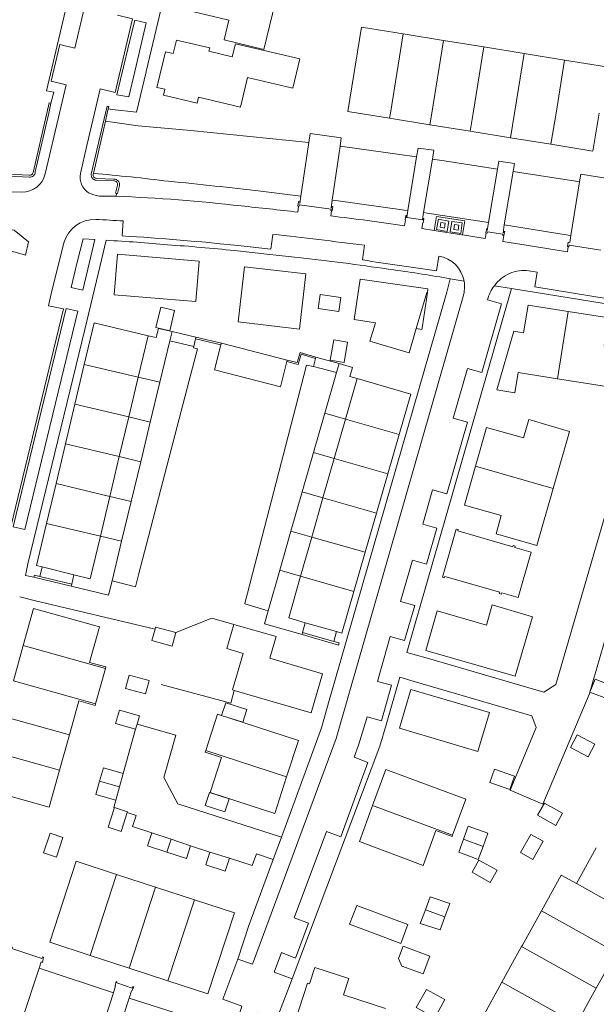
# Model space of a CAD drawing. Header units: metres. Extents: x 89500 to 94494, y 464000 to 469000.
# Tile 8 of 61: x 90622 to 90706, y 465369 to 465514. Entities that reach past the tile are written whole.
import ezdxf

# ---------------------------------------------------------------- set-up
doc = ezdxf.new("R2010")
doc.units = ezdxf.units.M
for name, color, linetype, lineweight in [('B01', 251, 'Continuous', 15), ('B02', 251, 'Continuous', 15), ('B04', 251, 'Continuous', 15), ('B07', 251, 'Continuous', 15), ('B17', 251, 'Continuous', 15), ('Q06', 251, 'Continuous', 15), ('Q19', 251, 'Continuous', 15), ('T01', 251, 'Continuous', 15), ('T03', 251, 'Continuous', 15), ('T05', 251, 'Continuous', 15), ('V00', 251, 'Continuous', 15), ('V02', 251, 'Continuous', 15)]:
    doc.layers.add(name, color=color, linetype=linetype, lineweight=lineweight)

msp = doc.modelspace()

# ---------------------------------------------------------------- linework, layer by layer
at = {"layer": 'B01'}
for points in [[(90657.647, 465509.349), (90659.71, 465518.044)], [(90652.487, 465513.633), (90646.144, 465515.136), (90646.578, 465516.942)], [(90651.795, 465510.737), (90652.487, 465513.633)], [(90678.105, 465511.623), (90671.956, 465512.618), (90669.947, 465500.245)], [(90644.332, 465508.752), (90644.793, 465510.706)], [(90644.793, 465510.706), (90649.69, 465509.571)], [(90651.795, 465510.737), (90657.647, 465509.349)], [(90684.028, 465510.664), (90678.105, 465511.623)], [(90689.951, 465509.706), (90684.028, 465510.664)], [(90643.204, 465509.009), (90641.917, 465503.752), (90643.1, 465503.489)], [(90643.204, 465509.009), (90644.332, 465508.752)], [(90649.69, 465509.571), (90649.573, 465509.08)], [(90649.573, 465509.08), (90653, 465508.264)], [(90653, 465508.264), (90653.451, 465510.181)], [(90662.922, 465507.944), (90653.451, 465510.181)], [(90695.874, 465508.747), (90689.951, 465509.706)], [(90661.909, 465503.651), (90662.922, 465507.944)], [(90701.797, 465507.788), (90695.874, 465508.747)], [(90707.964, 465506.79), (90701.797, 465507.788)], [(90654.218, 465500.88), (90655.228, 465505.209)], [(90661.909, 465503.651), (90655.228, 465505.209)], [(90643.1, 465503.489), (90642.895, 465502.623), (90647.816, 465501.477)], [(90647.816, 465501.477), (90648.014, 465502.327)], [(90648.014, 465502.327), (90654.218, 465500.88)], [(90669.947, 465500.245), (90671.461, 465500)], [(90671.461, 465500), (90676.102, 465499.249)], [(90676.102, 465499.249), (90682.025, 465498.291)], [(90706.856, 465500), (90705.945, 465494.42)], [(90682.025, 465498.291), (90687.948, 465497.332)], [(90687.948, 465497.332), (90693.871, 465496.374)], [(90693.871, 465496.374), (90699.794, 465495.415)], [(90699.794, 465495.415), (90705.945, 465494.42)], [(90635.664, 465473.289), (90636.147, 465479.265), (90648.138, 465478.276), (90647.647, 465472.321), (90635.664, 465473.289)], [(90662.848, 465468.282), (90653.872, 465469.323), (90654.789, 465477.424), (90663.79, 465476.405), (90662.848, 465468.282)], [(90670.899, 465469.688), (90671.773, 465475.633)], [(90671.773, 465475.633), (90681.727, 465474.177)], [(90681.642, 465473.652), (90681.727, 465474.177)], [(90679.991, 465468.36), (90681.54, 465473.65), (90681.642, 465473.652)], [(90696.431, 465471.791), (90695.781, 465467.748), (90694.337, 465467.967), (90691.847, 465459.356)], [(90702.321, 465470.861), (90696.431, 465471.791)], [(90708.882, 465459.713), (90709.097, 465465.671), (90707.628, 465465.88), (90708.278, 465469.92), (90702.321, 465470.861)], [(90640.632, 465467.312), (90632.714, 465469.186), (90631.267, 465463.091)], [(90642.14, 465468.385), (90641.799, 465467.036), (90640.632, 465467.312)], [(90642.14, 465468.385), (90644.158, 465467.921)], [(90670.899, 465469.688), (90674.024, 465469.219), (90673.209, 465466.505)], [(90673.209, 465466.505), (90678.948, 465464.798), (90679.991, 465468.36)], [(90643.827, 465466.55), (90644.158, 465467.921)], [(90642.36, 465460.47), (90643.827, 465466.55)], [(90631.267, 465463.091), (90629.882, 465457.257)], [(90668.686, 465463.237), (90668.308, 465461.924)], [(90670.658, 465462.648), (90668.686, 465463.237)], [(90670.274, 465461.313), (90670.658, 465462.648)], [(90668.308, 465461.924), (90666.582, 465455.918)], [(90671.314, 465461.014), (90670.274, 465461.313)], [(90694.975, 465461.906), (90694.486, 465458.923)], [(90694.975, 465461.906), (90700.754, 465460.995)], [(90640.953, 465454.637), (90642.36, 465460.47)], [(90679.206, 465458.746), (90671.314, 465461.014)], [(90700.754, 465460.995), (90708.882, 465459.713)], [(90677.49, 465452.786), (90679.206, 465458.746)], [(90691.847, 465459.356), (90694.486, 465458.923)], [(90629.882, 465457.257), (90628.496, 465451.419)], [(90666.582, 465455.918), (90664.925, 465450.152)], [(90639.546, 465448.808), (90640.953, 465454.637)], [(90688.701, 465448.15), (90690.321, 465453.837), (90695.746, 465452.312), (90696.523, 465454.997), (90702.526, 465453.264)], [(90675.83, 465447.02), (90677.49, 465452.786)], [(90700.111, 465444.879), (90702.526, 465453.264)], [(90628.496, 465451.419), (90627.112, 465445.588)], [(90664.925, 465450.152), (90663.268, 465444.385)], [(90638.14, 465442.982), (90639.546, 465448.808)], [(90687.073, 465442.432), (90688.701, 465448.15)], [(90674.17, 465441.254), (90675.83, 465447.02)], [(90627.112, 465445.588), (90625.726, 465439.75)], [(90663.268, 465444.385), (90661.61, 465438.619)], [(90691.732, 465438.236), (90697.701, 465436.515), (90700.111, 465444.879)], [(90636.733, 465437.149), (90638.14, 465442.982)], [(90687.073, 465442.432), (90692.488, 465440.89)], [(90672.515, 465435.506), (90674.17, 465441.254)], [(90691.732, 465438.236), (90692.488, 465440.89)], [(90625.726, 465439.75), (90624.259, 465433.571)], [(90661.61, 465438.619), (90659.958, 465432.87)], [(90683.851, 465431.859), (90685.89, 465438.92)], [(90685.89, 465438.92), (90686.189, 465438.836)], [(90686.189, 465438.836), (90686.133, 465438.635)], [(90694.193, 465436.308), (90686.133, 465438.635)], [(90635.331, 465431.339), (90636.733, 465437.149)], [(90670.856, 465429.741), (90672.515, 465435.506)], [(90696.895, 465435.528), (90694.998, 465428.852), (90692.567, 465429.556)], [(90694.253, 465436.516), (90694.193, 465436.308)], [(90694.253, 465436.516), (90694.559, 465436.426)], [(90694.559, 465436.426), (90694.499, 465436.219)], [(90696.895, 465435.528), (90694.499, 465436.219)], [(90624.259, 465433.571), (90625.065, 465433.372)], [(90625.065, 465433.372), (90629.734, 465432.222)], [(90629.734, 465432.222), (90629.422, 465430.838)], [(90659.958, 465432.87), (90658.268, 465426.924)], [(90629.348, 465430.527), (90634.821, 465429.227), (90635.331, 465431.339)], [(90629.422, 465430.838), (90629.348, 465430.527)], [(90692.262, 465429.645), (90684.219, 465431.975), (90684.159, 465431.769), (90683.851, 465431.859)], [(90669.095, 465423.626), (90670.856, 465429.741)], [(90692.202, 465429.439), (90692.262, 465429.645)], [(90692.202, 465429.439), (90692.505, 465429.344)], [(90692.505, 465429.344), (90692.567, 465429.556)], [(90623.812, 465427.259), (90622.298, 465421.813)], [(90623.812, 465427.259), (90633.471, 465424.56)], [(90658.268, 465426.924), (90657.723, 465425.007)], [(90683.091, 465426.895), (90681.404, 465421.107)], [(90683.091, 465426.895), (90690.312, 465424.804)], [(90691.172, 465427.775), (90690.312, 465424.804)], [(90691.172, 465427.775), (90697.081, 465426.04), (90694.546, 465417.303)], [(90657.723, 465425.007), (90663.234, 465423.425)], [(90663.327, 465423.75), (90663.72, 465425.168)], [(90668.297, 465423.855), (90663.72, 465425.168)], [(90633.471, 465424.56), (90632.028, 465419.337)], [(90659.417, 465423.136), (90653.199, 465424.916), (90652.182, 465421.376)], [(90663.327, 465423.75), (90663.234, 465423.425)], [(90669.095, 465423.626), (90668.297, 465423.855)], [(90659.417, 465423.136), (90658.485, 465419.948)], [(90622.298, 465421.813), (90620.852, 465416.61)], [(90652.182, 465421.376), (90654.605, 465420.668)], [(90653.288, 465415.22), (90653.034, 465415.293), (90654.605, 465420.668)], [(90694.546, 465417.303), (90681.404, 465421.107)], [(90634.426, 465418.674), (90632.028, 465419.337)], [(90658.485, 465419.948), (90666.253, 465417.678), (90664.6, 465411.953)], [(90632.926, 465413.264), (90634.369, 465418.468)], [(90634.369, 465418.468), (90634.426, 465418.674)], [(90664.6, 465411.953), (90653.288, 465415.22)], [(90679.195, 465415.381), (90690.765, 465411.997), (90689.051, 465406.242), (90677.526, 465409.674), (90679.195, 465415.381)], [(90629.079, 465408.727), (90630.46, 465413.691), (90632.861, 465413.029), (90632.926, 465413.264)], [(90649.108, 465406.392), (90650.822, 465411.752)], [(90662.717, 465407.881), (90650.822, 465411.752)], [(90627.632, 465403.524), (90629.079, 465408.727)], [(90662.717, 465407.881), (90660.969, 465402.517)], [(90659.22, 465397.153), (90649.733, 465400.252), (90651.403, 465405.382), (90649.036, 465406.167), (90649.108, 465406.392)], [(90616.452, 465400.779), (90626.121, 465398.09), (90627.632, 465403.524)], [(90673.606, 465398.322), (90675.552, 465403.608)], [(90687.288, 465399.269), (90675.552, 465403.608)], [(90660.969, 465402.517), (90659.22, 465397.153)], [(90687.288, 465399.269), (90685.334, 465393.975)], [(90671.659, 465393.035), (90673.606, 465398.322)], [(90681.03, 465389.522), (90682.908, 465394.651)], [(90685.261, 465393.778), (90682.908, 465394.651)], [(90685.334, 465393.975), (90685.261, 465393.778)], [(90681.03, 465389.522), (90671.659, 465393.035)], [(90703.527, 465386.877), (90706.453, 465392.115)], [(90630.065, 465390.139), (90626.194, 465378.249), (90632.143, 465376.306)], [(90630.065, 465390.139), (90636.013, 465388.201)], [(90636.013, 465388.201), (90641.719, 465386.342)], [(90698.396, 465382.86), (90701.306, 465388.113)], [(90701.306, 465388.113), (90703.527, 465386.877)], [(90641.719, 465386.342), (90647.423, 465384.483)], [(90647.423, 465384.483), (90653.326, 465382.56)], [(90653.326, 465382.56), (90649.422, 465370.661)], [(90695.602, 465377.817), (90698.396, 465382.86)], [(90692.583, 465372.367), (90695.489, 465377.613)], [(90695.489, 465377.613), (90695.602, 465377.817)], [(90632.143, 465376.306), (90637.846, 465374.443)], [(90706.449, 465371.52), (90709.367, 465376.763)], [(90637.846, 465374.443), (90643.55, 465372.579)], [(90664.354, 465372.125), (90665.137, 465374.542)], [(90665.137, 465374.542), (90670.093, 465372.936)], [(90670.093, 465372.936), (90669.329, 465370.536)], [(90643.55, 465372.579), (90649.422, 465370.661)], [(90673.645, 465362.803), (90662.186, 465366.539), (90664.03, 465372.23)], [(90664.03, 465372.23), (90664.354, 465372.125)], [(90689.675, 465367.118), (90692.583, 465372.367)], [(90703.531, 465366.278), (90706.449, 465371.52)], [(90669.329, 465370.536), (90675.498, 465368.544)]]:
    msp.add_lwpolyline(points, dxfattribs=at)
at = {"layer": 'B02'}
for points in [[(90668.663, 465470.87), (90665.6, 465471.287), (90665.897, 465473.341), (90668.94, 465472.901), (90668.663, 465470.87)], [(90641.789, 465468.499), (90642.495, 465471.491), (90644.52, 465471.01), (90643.81, 465468.022), (90641.789, 465468.499)], [(90651.333, 465465.963), (90650.393, 465462.286), (90660.061, 465459.818)], [(90651.392, 465466.195), (90651.333, 465465.963)], [(90661.058, 465463.724), (90651.392, 465466.195)], [(90667.37, 465463.72), (90667.899, 465466.717), (90669.927, 465466.37), (90669.412, 465463.36), (90667.37, 465463.72)], [(90660.061, 465459.818), (90661.001, 465463.502)], [(90661.001, 465463.502), (90661.058, 465463.724)], [(90644.147, 465421.715), (90641.203, 465422.534), (90641.657, 465424.22)], [(90641.657, 465424.22), (90641.738, 465424.52), (90644.705, 465423.721)], [(90644.705, 465423.721), (90644.147, 465421.715)], [(90637.31, 465415.529), (90640.246, 465414.732), (90640.745, 465416.482), (90640.801, 465416.705), (90637.832, 465417.451), (90637.31, 465415.529)], [(90706.278, 465416.888), (90705.521, 465414.969), (90708.382, 465413.87), (90709.112, 465415.77), (90706.278, 465416.888)], [(90654.542, 465410.552), (90651.43, 465411.565), (90652.034, 465413.422), (90655.147, 465412.409), (90654.542, 465410.552)], [(90636.411, 465412.336), (90635.856, 465410.352)], [(90639.354, 465411.518), (90636.411, 465412.336)], [(90639.006, 465410.268), (90639.354, 465411.518)], [(90635.856, 465410.352), (90638.789, 465409.532)], [(90638.789, 465409.532), (90638.801, 465409.529)], [(90638.801, 465409.529), (90639.006, 465410.268)], [(90702.661, 465406.833), (90705.275, 465405.477), (90706.24, 465407.338), (90703.626, 465408.693), (90702.661, 465406.833)], [(90636.984, 465403.051), (90634.058, 465403.874), (90633.503, 465401.9)], [(90691.518, 465403.647), (90694.429, 465402.63), (90693.738, 465400.671), (90690.836, 465401.695), (90691.518, 465403.647)], [(90633.503, 465401.9), (90632.947, 465399.925), (90635.895, 465399.11)], [(90636.44, 465401.081), (90636.984, 465403.051)], [(90635.895, 465399.11), (90636.44, 465401.081)], [(90649.632, 465400.234), (90649.009, 465398.347)], [(90652.523, 465399.295), (90649.632, 465400.234)], [(90651.904, 465397.399), (90652.523, 465399.295)], [(90636.676, 465394.519), (90634.754, 465395.142), (90635.676, 465398.022)], [(90636.676, 465394.519), (90634.754, 465395.142), (90635.676, 465398.022)], [(90635.676, 465398.022), (90637.611, 465397.403), (90637.576, 465397.294)], [(90635.676, 465398.022), (90637.611, 465397.403), (90637.576, 465397.294)], [(90649.009, 465398.347), (90651.904, 465397.399)], [(90700.505, 465395.396), (90697.834, 465396.895), (90698.845, 465398.687), (90701.509, 465397.184), (90700.505, 465395.396)], [(90637.576, 465397.294), (90636.676, 465394.519)], [(90637.576, 465397.294), (90636.676, 465394.519)], [(90689.83, 465392.33), (90690.538, 465394.249), (90687.653, 465395.299), (90686.956, 465393.383)], [(90626.236, 465394.282), (90625.269, 465391.387)], [(90626.236, 465394.282), (90628.134, 465393.651)], [(90628.134, 465393.651), (90627.169, 465390.761)], [(90643.391, 465391.466), (90640.53, 465392.407), (90641.173, 465394.327)], [(90643.391, 465391.466), (90640.53, 465392.407), (90641.173, 465394.327)], [(90641.173, 465394.327), (90644.024, 465393.373)], [(90641.173, 465394.327), (90644.024, 465393.373)], [(90644.024, 465393.373), (90646.874, 465392.418)], [(90644.024, 465393.373), (90646.874, 465392.418)], [(90686.956, 465393.383), (90686.258, 465391.466), (90689.122, 465390.41)], [(90698.631, 465393.089), (90697.145, 465390.415), (90695.34, 465391.425), (90696.831, 465394.089), (90698.631, 465393.089)], [(90646.874, 465392.418), (90646.251, 465390.525)], [(90646.874, 465392.418), (90646.251, 465390.525)], [(90689.122, 465390.41), (90689.83, 465392.33)], [(90625.269, 465391.387), (90627.169, 465390.761)], [(90646.251, 465390.525), (90643.391, 465391.466)], [(90652.566, 465390.599), (90651.958, 465388.666), (90649.087, 465389.599), (90649.704, 465391.499)], [(90652.566, 465390.599), (90651.958, 465388.666), (90649.087, 465389.599), (90649.704, 465391.499)], [(90649.704, 465391.499), (90652.566, 465390.599)], [(90649.704, 465391.499), (90652.566, 465390.599)], [(90691.876, 465388.831), (90690.879, 465387.035), (90688.212, 465388.555), (90689.212, 465390.31), (90691.876, 465388.831)], [(90682.068, 465384.919), (90681.351, 465382.998)], [(90682.068, 465384.919), (90684.926, 465383.916)], [(90671.274, 465383.664), (90670.23, 465380.888)], [(90671.274, 465383.664), (90670.23, 465380.888)], [(90671.274, 465383.664), (90678.781, 465380.878)], [(90671.274, 465383.664), (90678.781, 465380.878)], [(90684.926, 465383.916), (90684.213, 465381.989)], [(90681.351, 465382.998), (90680.6, 465380.984)], [(90684.213, 465381.989), (90683.502, 465380.066)], [(90677.746, 465378.063), (90670.23, 465380.888)], [(90677.746, 465378.063), (90670.23, 465380.888)], [(90678.781, 465380.878), (90677.746, 465378.063)], [(90678.781, 465380.878), (90677.746, 465378.063)], [(90683.502, 465380.066), (90680.6, 465380.984)], [(90678.074, 465377.665), (90677.401, 465375.855), (90677.902, 465374.76), (90681.002, 465373.609), (90682.003, 465376.206), (90678.074, 465377.665)], [(90678.074, 465377.665), (90677.401, 465375.855), (90677.902, 465374.76), (90681.002, 465373.609), (90682.003, 465376.206), (90678.074, 465377.665)], [(90681.494, 465371.325), (90680.02, 465368.654), (90682.714, 465367.168), (90684.188, 465369.839), (90681.494, 465371.325)]]:
    msp.add_lwpolyline(points, dxfattribs=at)
at = {"layer": 'B04'}
for points in [[(90669.006, 465496.366), (90664.415, 465497.014), (90664.22, 465495.682)], [(90668.824, 465495.119), (90669.006, 465496.366)], [(90664.22, 465495.682), (90663.062, 465487.795)], [(90667.67, 465487.219), (90668.824, 465495.119)], [(90680.059, 465493.568), (90680.269, 465494.848), (90682.591, 465494.53), (90682.376, 465493.231)], [(90678.769, 465485.697), (90680.059, 465493.568)], [(90682.376, 465493.231), (90681.08, 465485.387)], [(90694.441, 465492.602), (90692.126, 465492.958), (90691.93, 465491.771)], [(90691.93, 465491.771), (90690.637, 465483.93)], [(90694.244, 465491.413), (90694.441, 465492.602)], [(90692.942, 465483.567), (90694.244, 465491.413)], [(90708.734, 465490.295), (90704.163, 465491.04), (90703.98, 465489.901)], [(90703.98, 465489.901), (90702.715, 465482.019)], [(90663.062, 465487.795), (90662.907, 465486.737)], [(90667.507, 465486.1), (90667.67, 465487.219)], [(90662.734, 465486.328), (90662.639, 465486.352), (90662.735, 465487), (90662.914, 465486.965), (90662.902, 465486.738), (90662.907, 465486.737)], [(90662.823, 465486.305), (90662.734, 465486.328)], [(90662.823, 465486.305), (90662.857, 465486.533)], [(90662.857, 465486.533), (90667.507, 465485.889)], [(90667.507, 465485.889), (90667.474, 465485.651)], [(90667.507, 465486.1), (90667.553, 465486.094), (90667.58, 465486.3), (90667.751, 465486.274), (90667.663, 465485.628), (90667.565, 465485.64)], [(90678.603, 465484.684), (90678.769, 465485.697)], [(90667.565, 465485.64), (90667.474, 465485.651)], [(90678.603, 465484.684), (90680.903, 465484.314)], [(90681.08, 465485.387), (90680.903, 465484.314)], [(90690.36, 465483.028), (90690.249, 465482.407)], [(90690.36, 465483.028), (90690.48, 465483.014), (90690.445, 465482.768)], [(90690.637, 465483.93), (90690.445, 465482.768)], [(90692.751, 465482.411), (90692.942, 465483.567)], [(90690.249, 465482.407), (90690.268, 465482.404)], [(90690.268, 465482.404), (90690.437, 465482.377)], [(90690.47, 465482.564), (90690.437, 465482.377)], [(90690.47, 465482.564), (90692.735, 465482.214)], [(90692.735, 465482.214), (90692.704, 465482.028)], [(90692.849, 465482.012), (90692.704, 465482.028)], [(90692.751, 465482.411), (90692.817, 465482.401), (90692.884, 465482.637), (90692.996, 465482.62), (90692.893, 465482.007), (90692.849, 465482.012)], [(90702.715, 465482.019), (90702.554, 465481.017)], [(90702.324, 465480.398), (90702.232, 465480.428), (90702.342, 465481.051)], [(90702.413, 465480.369), (90702.324, 465480.398)], [(90702.342, 465481.051), (90702.554, 465481.017)], [(90702.413, 465480.369), (90702.453, 465480.596)], [(90702.453, 465480.596), (90707.094, 465479.848)], [(90624.622, 465374.432), (90624.937, 465375.392), (90625.123, 465375.296), (90625.281, 465376.041), (90625.11, 465376.11), (90625.046, 465375.872), (90620.634, 465377.344), (90620.711, 465377.55), (90620.534, 465377.616), (90620.292, 465376.974), (90620.495, 465376.964), (90620.203, 465376.071)], [(90622.158, 465366.915), (90624.622, 465374.432)], [(90637.842, 465370.059), (90638.193, 465371.138), (90638.286, 465371.158), (90638.553, 465371.712), (90638.383, 465371.737), (90638.285, 465371.526), (90636.042, 465372.274), (90636.057, 465372.431), (90635.951, 465372.489), (90635.791, 465371.912), (90635.864, 465371.858), (90635.537, 465370.84)], [(90635.537, 465370.84), (90633.152, 465363.423)], [(90635.457, 465362.716), (90637.842, 465370.059)]]:
    msp.add_lwpolyline(points, dxfattribs=at)
at = {"layer": 'B07'}
for points in [[(90678.105, 465511.623), (90676.224, 465500)], [(90684.028, 465510.664), (90682.302, 465500)], [(90688.38, 465500), (90689.951, 465509.706)], [(90695.874, 465508.747), (90694.458, 465500)], [(90700.536, 465500), (90701.797, 465507.788)], [(90676.224, 465500), (90676.102, 465499.249)], [(90682.302, 465500), (90682.025, 465498.291)], [(90687.948, 465497.332), (90688.38, 465500)], [(90694.458, 465500), (90693.871, 465496.374)], [(90699.794, 465495.415), (90700.536, 465500)], [(90700.754, 465460.995), (90702.321, 465470.861)], [(90639.18, 465461.221), (90631.267, 465463.091)], [(90642.36, 465460.47), (90639.18, 465461.221)], [(90629.882, 465457.257), (90637.79, 465455.385)], [(90637.79, 465455.385), (90640.953, 465454.637)], [(90666.582, 465455.918), (90669.61, 465455.049)], [(90669.61, 465455.049), (90677.49, 465452.786)], [(90636.4, 465449.551), (90628.496, 465451.419)], [(90664.925, 465450.152), (90667.962, 465449.279)], [(90639.546, 465448.808), (90636.4, 465449.551)], [(90667.962, 465449.279), (90675.83, 465447.02)], [(90700.111, 465444.879), (90688.701, 465448.15)], [(90635.01, 465443.722), (90627.112, 465445.588)], [(90666.314, 465443.51), (90663.268, 465444.385)], [(90638.14, 465442.982), (90635.01, 465443.722)], [(90674.17, 465441.254), (90666.314, 465443.51)], [(90633.619, 465437.885), (90625.726, 465439.75)], [(90661.61, 465438.619), (90664.667, 465437.746)], [(90636.733, 465437.149), (90633.619, 465437.885)], [(90664.667, 465437.746), (90672.515, 465435.506)], [(90659.958, 465432.87), (90663.023, 465431.99)], [(90663.023, 465431.99), (90670.856, 465429.741)], [(90622.298, 465421.813), (90634.369, 465418.468)], [(90620.852, 465416.61), (90632.926, 465413.264)], [(90619.406, 465411.407), (90629.079, 465408.727)], [(90617.96, 465406.205), (90627.632, 465403.524)], [(90649.108, 465406.392), (90660.969, 465402.517)], [(90633.503, 465401.9), (90636.44, 465401.081)], [(90685.334, 465393.975), (90673.606, 465398.322)], [(90644.024, 465393.373), (90643.391, 465391.466)], [(90686.956, 465393.383), (90689.83, 465392.33)], [(90636.013, 465388.201), (90632.143, 465376.306)], [(90641.719, 465386.342), (90637.846, 465374.443)], [(90712.285, 465382.005), (90703.527, 465386.877)], [(90647.423, 465384.483), (90643.55, 465372.579)], [(90684.213, 465381.989), (90681.351, 465382.998)], [(90700.601, 465381.638), (90698.396, 465382.86)], [(90700.601, 465381.638), (90709.367, 465376.763)], [(90706.449, 465371.52), (90695.489, 465377.613)], [(90692.583, 465372.367), (90703.531, 465366.278)]]:
    msp.add_lwpolyline(points, dxfattribs=at)
at = {"layer": 'B17'}
for points in [[(90681.642, 465473.652), (90680.912, 465468.759)], [(90680.286, 465468.313), (90679.991, 465468.36)], [(90680.912, 465468.759), (90680.822, 465468.223)], [(90680.822, 465468.223), (90680.286, 465468.313)]]:
    msp.add_lwpolyline(points, dxfattribs=at)
at = {"layer": 'Q06'}
for points in [[(90639.185, 465498.125), (90634.36, 465498.792)], [(90639.185, 465498.125), (90646.906, 465497.448)], [(90664.22, 465495.682), (90646.906, 465497.448)], [(90664.225, 465495.68), (90664.168, 465495.687)], [(90680.059, 465493.568), (90668.824, 465495.119)], [(90668.96, 465495.1), (90668.862, 465495.112)], [(90691.93, 465491.771), (90684.124, 465492.978), (90682.376, 465493.231)], [(90703.98, 465489.901), (90703.108, 465490.042), (90694.244, 465491.413)], [(90657.194, 465488.53), (90663.062, 465487.795)], [(90663.01, 465487.802), (90663.061, 465487.796)], [(90667.67, 465487.219), (90668.218, 465487.151), (90678.265, 465485.765), (90678.769, 465485.697)], [(90681.08, 465485.387), (90681.595, 465485.318), (90690.637, 465483.93)], [(90690.435, 465483.961), (90690.635, 465483.93)], [(90692.942, 465483.567), (90694.141, 465483.379), (90702.309, 465482.089), (90702.715, 465482.019)], [(90635.537, 465370.84), (90624.622, 465374.432)], [(90653.202, 465365.159), (90637.842, 465370.059)]]:
    msp.add_lwpolyline(points, dxfattribs=at)
for points in [[(90632.596, 465491.146, -0.0088001), (90643.644, 465489.989)], [(90643.644, 465489.989, -0.0039863), (90657.194, 465488.53)]]:
    msp.add_lwpolyline(points, format="xyb", dxfattribs=at)
at = {"layer": 'Q19'}
for points in [[(90684.529, 465482.617), (90683.002, 465482.888), (90683.273, 465484.415), (90684.8, 465484.144), (90684.529, 465482.617)], [(90683.498, 465483.245), (90684.135, 465483.115), (90684.277, 465483.824), (90683.642, 465483.951), (90683.498, 465483.245)], [(90686.541, 465482.308), (90684.988, 465482.542), (90685.222, 465484.095), (90686.775, 465483.861), (90686.541, 465482.308)], [(90685.633, 465483.634), (90685.51, 465482.911), (90686.141, 465482.796), (90686.274, 465483.525), (90685.633, 465483.634)], [(90639.18, 465461.221), (90640.632, 465467.312)], [(90637.79, 465455.385), (90639.18, 465461.221)], [(90671.314, 465461.014), (90669.61, 465455.049)], [(90636.4, 465449.551), (90637.79, 465455.385)], [(90669.61, 465455.049), (90667.962, 465449.279)], [(90635.01, 465443.722), (90636.4, 465449.551)], [(90667.962, 465449.279), (90666.314, 465443.51)], [(90633.619, 465437.885), (90635.01, 465443.722)], [(90666.314, 465443.51), (90664.667, 465437.746)], [(90632.129, 465431.632), (90633.619, 465437.885)], [(90664.667, 465437.746), (90663.023, 465431.99)], [(90629.734, 465432.222), (90632.129, 465431.632)], [(90663.023, 465431.99), (90661.275, 465425.869)], [(90663.72, 465425.168), (90661.275, 465425.869)]]:
    msp.add_lwpolyline(points, dxfattribs=at)
at = {"layer": 'T01'}
for points in [[(90625.763, 465500), (90626.103, 465501.48)], [(90626.37, 465501.43), (90626.043, 465500)], [(90626.103, 465501.48), (90626.37, 465501.43)], [(90634.377, 465500), (90634.615, 465501.024), (90634.859, 465500.954)], [(90634.779, 465500.609), (90634.639, 465500)], [(90634.859, 465500.954), (90634.779, 465500.609)], [(90623.754, 465491.249), (90625.763, 465500)], [(90626.043, 465500), (90624.064, 465491.35)], [(90632.287, 465491.027), (90634.377, 465500)], [(90634.36, 465498.792), (90632.596, 465491.146)], [(90634.639, 465500), (90634.36, 465498.792)], [(90623.208, 465490.598), (90620.074, 465490.75)], [(90620.08, 465491.025), (90623.159, 465490.872)], [(90632.596, 465491.146), (90632.558, 465490.98)], [(90633.006, 465490.412), (90635.601, 465490.306)], [(90635.593, 465490.04), (90633.028, 465490.14)], [(90636, 465488.203), (90635.869, 465488.233), (90636.158, 465489.43)], [(90636.428, 465489.359), (90636.135, 465488.173), (90636, 465488.203)], [(90651.392, 465466.195), (90647.64, 465467.09)], [(90651.333, 465465.963), (90647.596, 465466.873)], [(90661.001, 465463.502), (90662.686, 465463.103), (90663.11, 465464.594), (90665.231, 465463.975)], [(90662.971, 465464.862), (90662.542, 465463.363)], [(90665.281, 465464.168), (90662.971, 465464.862)], [(90661.058, 465463.724), (90662.542, 465463.363)], [(90623.929, 465432.143), (90623.855, 465431.832)], [(90623.855, 465431.832), (90629.348, 465430.527)], [(90623.929, 465432.143), (90624.737, 465431.951)], [(90624.737, 465431.951), (90629.422, 465430.838)], [(90667.888, 465422.433), (90663.327, 465423.75)], [(90663.234, 465423.425), (90668.594, 465421.885)], [(90667.888, 465422.433), (90668.682, 465422.19)], [(90668.594, 465421.885), (90668.682, 465422.19)]]:
    msp.add_lwpolyline(points, dxfattribs=at)
for points in [[(90623.159, 465490.872, 0.3793659), (90623.754, 465491.249)], [(90624.064, 465491.35, -0.4285259), (90623.208, 465490.598)], [(90633.028, 465490.14, -0.4273411), (90632.287, 465491.027)], [(90632.558, 465490.98, 0.4038778), (90633.006, 465490.412)], [(90636.158, 465489.43, 0.4748411), (90635.593, 465490.04)], [(90635.601, 465490.306, -0.4870246), (90636.428, 465489.359)]]:
    msp.add_lwpolyline(points, format="xyb", dxfattribs=at)
at = {"layer": 'T03'}
for points in [[(90641.173, 465394.327), (90638.343, 465395.245), (90638.871, 465396.874), (90637.576, 465397.294)], [(90641.173, 465394.327), (90638.343, 465395.245), (90638.871, 465396.874), (90637.576, 465397.294)], [(90649.704, 465391.499), (90646.874, 465392.418)], [(90649.704, 465391.499), (90646.874, 465392.418)], [(90658.985, 465390.409), (90656.529, 465391.241), (90655.897, 465389.527), (90652.566, 465390.599)], [(90658.985, 465390.409), (90656.529, 465391.241), (90655.897, 465389.527), (90652.566, 465390.599)]]:
    msp.add_lwpolyline(points, dxfattribs=at)
at = {"layer": 'T05'}
msp.add_lwpolyline([(90642.56, 465416.085), (90652.768, 465413.348), (90653.288, 465415.22)], dxfattribs=at)
at = {"layer": 'V00'}
for points in [[(90647.64, 465467.09), (90644.158, 465467.921)], [(90647.596, 465466.873), (90647.64, 465467.09)], [(90643.827, 465466.55), (90647.367, 465465.742)], [(90647.367, 465465.742), (90647.596, 465466.873)], [(90665.281, 465464.168), (90665.231, 465463.975)], [(90668.686, 465463.237), (90665.281, 465464.168)], [(90665.231, 465463.975), (90664.927, 465462.795)], [(90664.927, 465462.795), (90668.308, 465461.924)], [(90624.737, 465431.951), (90625.065, 465433.372)], [(90667.888, 465422.433), (90668.297, 465423.855)]]:
    msp.add_lwpolyline(points, dxfattribs=at)
at = {"layer": 'V02'}
for points in [[(90647.364, 465556.873), (90651.806, 465557.198), (90649.46, 465545.182), (90645.767, 465528.982), (90640.348, 465506.096)], [(90629.109, 465517.672), (90625.719, 465503.27), (90626.775, 465503.049), (90626.37, 465501.43)], [(90629.873, 465509.548), (90631.487, 465516.38)], [(90633.607, 465503.565), (90635.815, 465503.03), (90638.361, 465513.842), (90636.143, 465514.354)], [(90640.367, 465513.254), (90638.68, 465513.637), (90637.664, 465509.435)], [(90638.88, 465506.957), (90640.367, 465513.254)], [(90629.873, 465509.548), (90627.659, 465510.091), (90626.373, 465504.675), (90628.597, 465504.146)], [(90638.88, 465506.957), (90637.803, 465502.401), (90636.059, 465502.673), (90637.664, 465509.435)], [(90634.779, 465500.609), (90635.358, 465500.512), (90638.952, 465500.127), (90640.344, 465506.053)], [(90627.617, 465500), (90628.597, 465504.146)], [(90633.607, 465503.565), (90632.763, 465500)], [(90625.506, 465491.064), (90627.617, 465500)], [(90632.763, 465500), (90631.631, 465495.218), (90630.683, 465491.12)], [(90619.019, 465488.508), (90619.078, 465488.502), (90622.102, 465488.388)], [(90633.43, 465487.795), (90635.92, 465487.778)], [(90635.92, 465487.778), (90636, 465488.203)], [(90662.605, 465485.453), (90662.734, 465486.328)], [(90667.565, 465485.64), (90667.455, 465484.902)], [(90678.283, 465483.434), (90678.43, 465484.301), (90678.386, 465484.308), (90678.495, 465484.963), (90678.599, 465484.94), (90678.574, 465484.689), (90678.603, 465484.684)], [(90680.903, 465484.314), (90680.962, 465484.304), (90680.996, 465484.55), (90681.112, 465484.523), (90681.026, 465483.883), (90680.987, 465483.882), (90680.853, 465483.047), (90682.655, 465482.762)], [(90686.812, 465482.097), (90687.121, 465484.17), (90682.965, 465484.83), (90682.655, 465482.762)], [(90616.323, 465483.282), (90620.956, 465482.802), (90623.048, 465481.112), (90622.616, 465479.14)], [(90636.804, 465481.966), (90636.986, 465484.152)], [(90631.768, 465477.08), (90632.821, 465481.414), (90631.091, 465481.513), (90630.224, 465478.105)], [(90658.946, 465482.192), (90658.637, 465480.013), (90653.868, 465480.549)], [(90682.655, 465482.762), (90682.933, 465482.718), (90686.705, 465482.114), (90686.812, 465482.097)], [(90686.812, 465482.097), (90690.131, 465481.561)], [(90690.131, 465481.561), (90690.268, 465482.404)], [(90692.849, 465482.012), (90692.713, 465481.145)], [(90626.405, 465473.444), (90628.247, 465480.934)], [(90634.464, 465481.313), (90633.356, 465476.572), (90631.318, 465468.212)], [(90672.101, 465478.425), (90672.419, 465480.586)], [(90692.713, 465481.145), (90696.172, 465480.587)], [(90696.172, 465480.587), (90702.213, 465479.622), (90702.324, 465480.398)], [(90622.616, 465479.14), (90620.419, 465479.749)], [(90663.499, 465478.683), (90658.088, 465479.284), (90653.314, 465479.816)], [(90683.338, 465479.002), (90682.996, 465476.821)], [(90631.768, 465477.08), (90631.043, 465473.98), (90629.332, 465474.395), (90630.224, 465478.105)], [(90684.492, 465473.719), (90685, 465475.661)], [(90685, 465475.661), (90687.033, 465475.323)], [(90696.564, 465476.829), (90697.745, 465476.639)], [(90697.416, 465474.461), (90697.745, 465476.639)], [(90678.635, 465420.806), (90684.411, 465440.863), (90694.011, 465474.263)], [(90694.011, 465474.263), (90691.477, 465474.656)], [(90733.41, 465467.905), (90723.772, 465469.445), (90712.741, 465471.22), (90703.971, 465472.649), (90694.011, 465474.263)], [(90708.568, 465474.898), (90708.202, 465472.725), (90697.416, 465474.461)], [(90626.405, 465473.444), (90626.006, 465471.712)], [(90667.243, 465413.73), (90684.492, 465473.719)], [(90686.877, 465473.059), (90670.054, 465414.503)], [(90618.283, 465439.766), (90620.458, 465439.242), (90628.219, 465471.26), (90626.006, 465471.712)], [(90628.582, 465471.328), (90630.292, 465470.889), (90622.508, 465438.843), (90620.817, 465439.246), (90628.582, 465471.328)], [(90690.466, 465472.578), (90692.548, 465472.001), (90689.627, 465461.913), (90687.557, 465462.503)], [(90631.318, 465468.212), (90622.954, 465433.817)], [(90646.679, 465460.734), (90647.889, 465465.376), (90647.31, 465465.548)], [(90647.367, 465465.742), (90647.31, 465465.548)], [(90664.927, 465462.795), (90663.908, 465462.999), (90662.278, 465456.708)], [(90687.557, 465462.503), (90685.455, 465455.213)], [(90639.236, 465432.188), (90646.679, 465460.734)], [(90662.278, 465456.708), (90654.89, 465428.193)], [(90685.455, 465455.213), (90687.536, 465454.63), (90684.507, 465444.086), (90682.413, 465444.664)], [(90681.457, 465419.993), (90698.762, 465414.959), (90700.503, 465416.075), (90710.617, 465450.881), (90715.558, 465449.49), (90712.001, 465437.335)], [(90682.413, 465444.664), (90680.964, 465439.638)], [(90680.964, 465439.638), (90683.056, 465439.05), (90681.523, 465433.748), (90679.437, 465434.344)], [(90622.954, 465433.817), (90622.618, 465432.115), (90623.855, 465431.832)], [(90679.437, 465434.344), (90677.694, 465428.299)], [(90635.331, 465431.339), (90638.782, 465430.448), (90639.236, 465432.188)], [(90621.775, 465428.949), (90623.908, 465428.447)], [(90641.657, 465424.22), (90623.908, 465428.447)], [(90654.89, 465428.193), (90654.821, 465427.928), (90658.268, 465426.924)], [(90677.694, 465428.299), (90679.787, 465427.697), (90678.297, 465422.555), (90676.201, 465423.122)], [(90653.199, 465424.916), (90649.978, 465425.818), (90644.705, 465423.721)], [(90708.626, 465425.767), (90705.404, 465414.638), (90698.585, 465398.524), (90693.785, 465400.562), (90697.607, 465409.773), (90696.994, 465411.506), (90679.725, 465416.55)], [(90676.201, 465423.122), (90674.307, 465416.553)], [(90681.457, 465419.993), (90678.635, 465420.806)], [(90674.307, 465416.553), (90676.398, 465415.98), (90674.898, 465410.745), (90672.8, 465411.325)], [(90675.572, 465410.17), (90677.592, 465417.185)], [(90679.725, 465416.55), (90677.592, 465417.185)], [(90670.054, 465414.503), (90668.229, 465408.188), (90655.958, 465375.027), (90653.808, 465375.765)], [(90667.243, 465413.73), (90666.117, 465409.726), (90660.201, 465393.703)], [(90667.243, 465413.73), (90666.117, 465409.726), (90660.201, 465393.703)], [(90670.884, 465405.443), (90671.54, 465407.207), (90672.713, 465411.025)], [(90672.8, 465411.325), (90672.713, 465411.025)], [(90638.789, 465409.532), (90636.984, 465403.051)], [(90644.991, 465398.568), (90642.937, 465402.423), (90644.716, 465408.632), (90639.006, 465410.268)], [(90644.991, 465398.568), (90642.937, 465402.423), (90644.716, 465408.632), (90639.006, 465410.268)], [(90661.764, 465372.871), (90674.68, 465407.055), (90675.572, 465410.17)], [(90670.884, 465405.443), (90672.906, 465404.634), (90668.92, 465393.745), (90666.825, 465394.534)], [(90635.895, 465399.11), (90635.584, 465398.047)], [(90635.895, 465399.11), (90635.584, 465398.047)], [(90635.584, 465398.047), (90635.676, 465398.022)], [(90635.584, 465398.047), (90635.676, 465398.022)], [(90660.201, 465393.703), (90644.991, 465398.568)], [(90660.201, 465393.703), (90644.991, 465398.568)], [(90660.201, 465393.703), (90658.985, 465390.409)], [(90660.201, 465393.703), (90658.985, 465390.409)], [(90662.106, 465381.851), (90666.825, 465394.534)], [(90658.985, 465390.409), (90655.403, 465380.707)], [(90658.985, 465390.409), (90655.403, 465380.707)], [(90662.106, 465381.851), (90664.183, 465381.053), (90662.268, 465375.902), (90660.213, 465376.764)], [(90653.808, 465375.765), (90655.403, 465380.707)], [(90653.808, 465375.765), (90655.403, 465380.707)], [(90661.764, 465372.871), (90659.139, 465373.877), (90660.213, 465376.764)], [(90653.808, 465375.765), (90651.612, 465369.879), (90654.412, 465368.859), (90653.745, 465366.781)], [(90656.032, 465366.013), (90656.698, 465367.978), (90659.536, 465366.981), (90661.764, 465372.871)]]:
    msp.add_lwpolyline(points, dxfattribs=at)
for points in [[(90622.102, 465488.388, 0.3562513), (90625.506, 465491.064)], [(90630.683, 465491.12, 0.2990643), (90631.903, 465488.287)], [(90631.903, 465488.287, 0.0771521), (90633.43, 465487.795)], [(90635.92, 465487.778, -0.0190566), (90654.287, 465486.37)], [(90654.287, 465486.37, -0.0031381), (90662.605, 465485.453)], [(90628.247, 465480.934, -0.3445715), (90632.944, 465484.391)], [(90632.944, 465484.391, -0.003205), (90636.986, 465484.152)], [(90667.455, 465484.902, -0.0072127), (90678.283, 465483.434)], [(90653.868, 465480.549, 0.0105042), (90636.804, 465481.966)], [(90658.946, 465482.192, -0.0047448), (90672.419, 465480.586)], [(90643.495, 465480.659, 0.010583), (90634.464, 465481.313)], [(90653.314, 465479.816, 0.0089078), (90643.495, 465480.659)], [(90676.702, 465476.971, 0.0094328), (90663.499, 465478.683)], [(90683.338, 465479.002, -0.3124494), (90687.033, 465475.323)], [(90682.996, 465476.821, 0.0017704), (90672.101, 465478.425)], [(90685, 465475.661, 0.0103016), (90676.702, 465476.971)], [(90691.477, 465474.656, -0.1240285), (90693.72, 465476.452)], [(90693.72, 465476.452, -0.1304877), (90696.564, 465476.829)], [(90687.033, 465475.323, -0.126334), (90686.877, 465473.059)], [(90690.466, 465472.578, -0.0994805), (90691.477, 465474.656)]]:
    msp.add_lwpolyline(points, format="xyb", dxfattribs=at)

doc.saveas('drawing.dxf')
